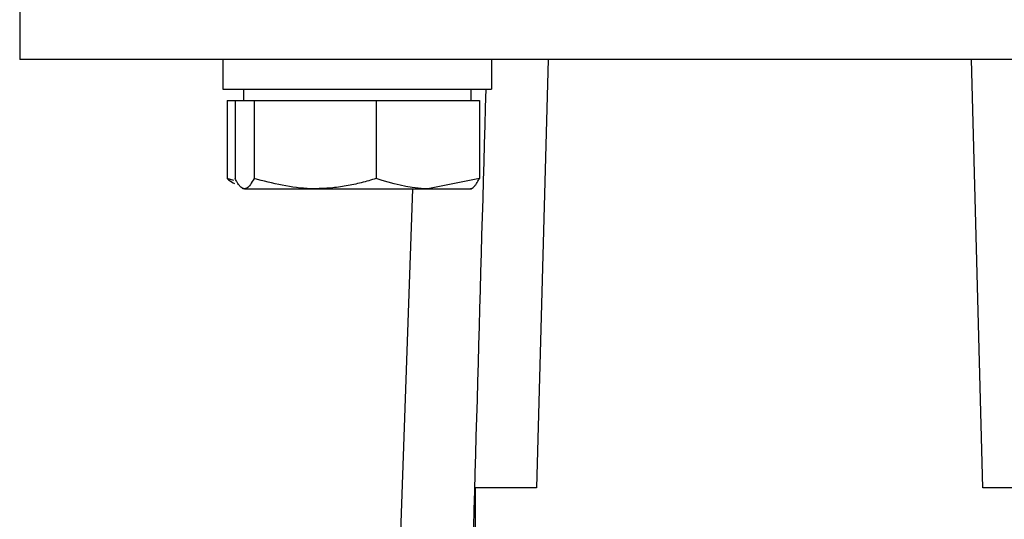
# Model space of a CAD drawing. Header units: millimetres. Extents: x 358 to 1311, y -31 to 892.
# Tile 26 of 30: x 916 to 960, y 469 to 491. Entities that reach past the tile are written whole.
import ezdxf

# ---------------------------------------------------------------- set-up
doc = ezdxf.new("R2010")
doc.units = ezdxf.units.MM

msp = doc.modelspace()

# ---------------------------------------------------------------- linework, layer by layer
at = {"color": 7, "linetype": 'Continuous', "lineweight": 25}
for p, q in [((916.451, 500.165), (916.451, 489.165)), ((925.374, 489.165), (925.374, 487.865)), ((937.165, 489.165), (937.165, 487.865)), ((939.655, 489.165), (939.148, 470.363)), ((958.755, 470.363), (958.248, 489.165)), ((925.374, 487.865), (937.165, 487.865)), ((926.274, 487.865), (926.274, 487.365)), ((936.274, 487.365), (936.274, 487.865)), ((925.56, 487.365), (925.56, 483.937)), ((925.56, 487.365), (925.91, 487.365)), ((925.91, 487.365), (925.91, 483.937)), ((925.91, 487.365), (926.326, 487.365)), ((926.326, 487.365), (926.742, 487.365)), ((926.742, 487.365), (926.742, 483.937)), ((926.742, 487.365), (929.424, 487.365)), ((929.424, 487.365), (932.106, 487.365)), ((932.106, 487.365), (932.106, 483.937)), ((932.106, 487.365), (934.372, 487.365)), ((934.372, 487.365), (936.638, 487.365)), ((936.638, 487.365), (936.638, 483.937)), ((925.862, 483.856), (925.56, 483.937)), ((936.638, 483.937), (934.372, 483.49)), ((926.221, 483.521), (926.274, 483.49)), ((926.326, 483.49), (929.424, 483.49)), ((929.424, 483.49), (934.372, 483.49)), ((931.194, 411.33), (933.713, 483.49)), ((934.372, 483.49), (936.273, 483.49)), ((936.274, 483.49), (936.326, 483.521)), ((936.451, 470.363), (936.451, 426.649)), ((939.148, 470.363), (936.451, 470.363)), ((961.451, 470.363), (958.755, 470.363))]:
    msp.add_line(p, q, dxfattribs=at)
for points, knots in [([(948.951, 489.165), (946.824, 489.165), (944.697, 489.165), (940.525, 489.165), (938.479, 489.165), (934.549, 489.165), (932.664, 489.165), (929.127, 489.165), (927.474, 489.165), (924.466, 489.165), (923.11, 489.165), (920.747, 489.165), (919.739, 489.165), (918.111, 489.165), (917.491, 489.165), (916.661, 489.165), (916.451, 489.165), (916.451, 489.165)], [0, 0, 0, 0, 0.125, 0.125, 0.25, 0.25, 0.375, 0.375, 0.5, 0.5, 0.625, 0.625, 0.75, 0.75, 0.875, 0.875, 1, 1, 1, 1]), ([(981.451, 489.165), (981.451, 489.165), (981.242, 489.165), (980.412, 489.165), (979.791, 489.165), (978.163, 489.165), (977.156, 489.165), (974.792, 489.165), (973.436, 489.165), (970.428, 489.165), (968.776, 489.165), (965.239, 489.165), (963.354, 489.165), (959.423, 489.165), (957.378, 489.165), (953.205, 489.165), (951.078, 489.165), (948.951, 489.165)], [0, 0, 0, 0, 0.125, 0.125, 0.25, 0.25, 0.375, 0.375, 0.5, 0.5, 0.625, 0.625, 0.75, 0.75, 0.875, 0.875, 1, 1, 1, 1]), ([(936.921, 487.865), (936.679, 479.312), (936.165, 461.137), (935.451, 435.625), (934.919, 416.557), (934.657, 407.112), (934.598, 405.003)], [0, 0, 0, 0, 0.309676, 0.658035, 0.923643, 1, 1, 1, 1]), ([(925.56, 483.937), (925.646, 483.87), (925.756, 483.786), (925.868, 483.728), (925.892, 483.715)], [0, 0, 0, 0, 0.784689, 1, 1, 1, 1]), ([(926.326, 483.49), (926.298, 483.494), (926.243, 483.501), (926.16, 483.56), (926.078, 483.651), (926.008, 483.755), (925.952, 483.853), (925.924, 483.909), (925.91, 483.937)], [0, 0, 0, 0, 0.195465, 0.391752, 0.590253, 0.789358, 0.894651, 1, 1, 1, 1]), ([(926.742, 483.937), (926.637, 483.754), (926.499, 483.517), (926.359, 483.495), (926.326, 483.49)], [0, 0, 0, 0, 0.768151, 1, 1, 1, 1]), ([(929.424, 483.49), (929.361, 483.491), (928.455, 483.497), (927.567, 483.725), (926.742, 483.937)], [0, 0, 0, 0, 0.070201, 1, 1, 1, 1]), ([(932.106, 483.937), (931.89, 483.873), (931.456, 483.745), (930.79, 483.605), (930.112, 483.509), (929.654, 483.496), (929.424, 483.49)], [0, 0, 0, 0, 0.247269, 0.495363, 0.746874, 1, 1, 1, 1]), ([(934.372, 483.49), (934.318, 483.491), (933.553, 483.497), (932.803, 483.725), (932.106, 483.937)], [0, 0, 0, 0, 0.070201, 1, 1, 1, 1]), ([(936.221, 483.49), (936.238, 483.492), (936.27, 483.494), (936.33, 483.519), (936.399, 483.572), (936.479, 483.665), (936.559, 483.786), (936.611, 483.886), (936.638, 483.937)], [0, 0, 0, 0, 0.115708, 0.231591, 0.422297, 0.613651, 0.806623, 1, 1, 1, 1])]:
    msp.add_open_spline(points, degree=3, knots=knots, dxfattribs=at)

doc.saveas('drawing.dxf')
